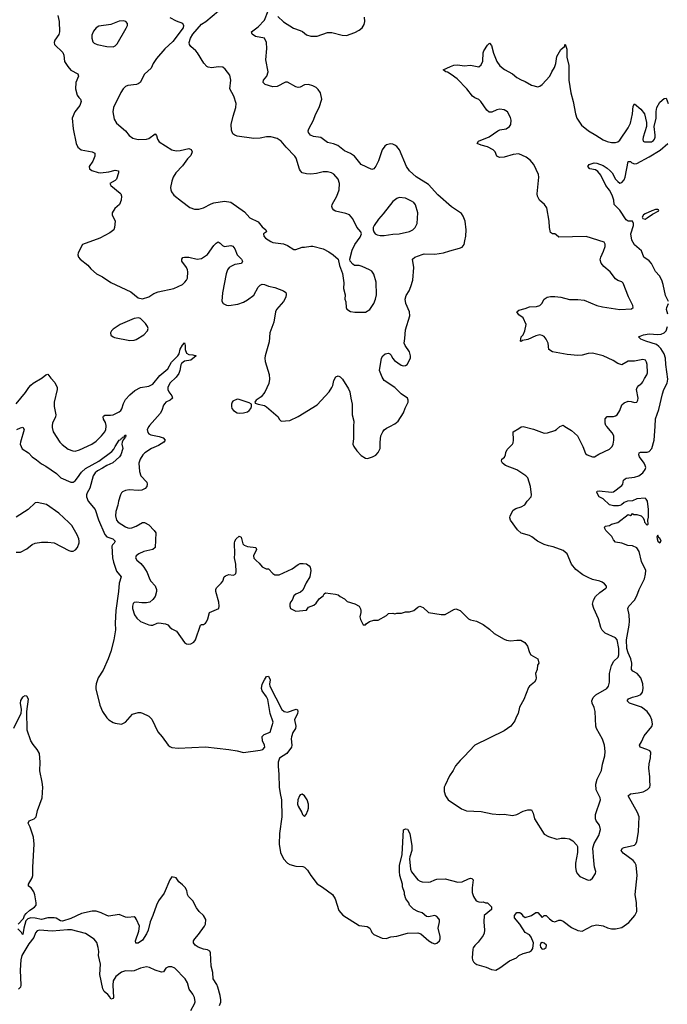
# Model space of a CAD drawing. Header units: inches. Extents: x 2293880 to 2522759, y 823965 to 1006879.
# Tile 70 of 256: x 2323003 to 2329161, y 914507 to 923866. Entities that reach past the tile are written whole.
import ezdxf

# ---------------------------------------------------------------- set-up
doc = ezdxf.new("R2010")
doc.units = ezdxf.units.IN
doc.header["$MEASUREMENT"] = 0
doc.layers.add('C3921', color=7, linetype='Continuous')
doc.layers.add('C3922', color=7, linetype='Continuous')

msp = doc.modelspace()

# ---------------------------------------------------------------- linework, layer by layer
at = {"layer": 'C3921', "color": 5}
for points, elevation in [([(2322976.4, 919970), (2323010, 919988), (2323033, 919993), (2323045.7, 919970), (2323009.3, 919850.7), (2323008, 919830), (2323027.1, 919787.1), (2323086.8, 919750), (2323122.8, 919710), (2323163.5, 919683.5), (2323210, 919643.9), (2323250, 919622), (2323352.2, 919552.2), (2323393.4, 919510), (2323490, 919471.5), (2323510, 919468.9), (2323530, 919483.6), (2323553.3, 919510), (2323590, 919565.6), (2323630, 919601), (2323754.3, 919670), (2323878.6, 919761.4), (2323897.1, 919782.9), (2323910, 919810.3), (2323950, 919868.5), (2323963.6, 919876.4), (2323970, 919887.7), (2323985.7, 919894.3), (2323990, 919902.8), (2323998, 919902), (2323999, 919910), (2324010, 919918.8), (2324013.4, 919910), (2324010, 919899), (2324002, 919898), (2324002.8, 919890), (2323987.1, 919872.9), (2323977.4, 919850), (2323974, 919830), (2323983.2, 919790), (2323964.6, 919730), (2323950.4, 919709.6), (2323887.7, 919652.3), (2323830, 919628.1), (2323790, 919601.9), (2323741.4, 919578.6), (2323720.1, 919559.9), (2323700.1, 919530), (2323670, 919414.5), (2323644.5, 919370), (2323638.2, 919350), (2323638, 919330), (2323653.9, 919290), (2323721.8, 919210), (2323751.4, 919111.4), (2323812.3, 918972.3), (2323830, 918949.2), (2323888, 918930), (2323910.2, 918910), (2323902.4, 918890), (2323884.6, 918875.4), (2323879.4, 918860.6), (2323884.8, 918750), (2323893.9, 918710), (2323924, 918624), (2323969.2, 918570), (2323948.1, 918510), (2323943.6, 918430), (2323916.6, 918250), (2323910.1, 918130.1), (2323913.1, 918066.9), (2323897.2, 917970), (2323870, 917859.5), (2323844.8, 917790), (2323795.9, 917684.1), (2323750, 917609.3), (2323730, 917552.7), (2323725.2, 917525.3), (2323725.5, 917505.5), (2323765.5, 917350), (2323790, 917291.3), (2323830, 917231.3), (2323850, 917211.3), (2323890, 917186), (2323910, 917178), (2323970, 917171.3), (2324008, 917190), (2324074.6, 917265.4), (2324130, 917281), (2324150, 917281), (2324170, 917274.8), (2324230, 917246.4), (2324258.7, 917218.7), (2324316.1, 917096.1), (2324358, 917050), (2324414.4, 916970), (2324430, 916957), (2324450, 916949), (2324510, 916941.5), (2324770, 916953.2), (2324990.1, 916930.1), (2325070, 916917.5), (2325130, 916899.1), (2325290, 916923.2), (2325314, 916930), (2325333.7, 916950), (2325332.1, 916970), (2325312.1, 917010), (2325307.5, 917052.5), (2325327.7, 917072.3), (2325386, 917094), (2325413.1, 917190), (2325383.2, 917270), (2325363.9, 917403.9), (2325350.7, 917430.7), (2325310, 917486.3), (2325303.7, 917510), (2325309.9, 917550.1), (2325330, 917592.4), (2325350, 917622), (2325370, 917624.9), (2325383.6, 917590), (2325379, 917550), (2325381.7, 917530), (2325494.9, 917310), (2325516.3, 917290), (2325550, 917282.4), (2325633.2, 917313.2), (2325644.9, 917304.9), (2325648.2, 917290), (2325645.3, 917270), (2325614.9, 917210), (2325628.5, 917150), (2325624.4, 917130), (2325601.3, 917090), (2325588.5, 917048.5), (2325585.3, 917030), (2325590.4, 916970), (2325586.4, 916950), (2325541.6, 916890), (2325474.7, 916845.3), (2325461.7, 916810), (2325460.2, 916770), (2325468.3, 916690), (2325471, 916570), (2325478.3, 916510), (2325492.1, 916450), (2325494.6, 916290), (2325472.7, 916130), (2325468.7, 916030), (2325482.2, 915950), (2325510.2, 915890), (2325549.5, 915849.5), (2325570, 915836.1), (2325630, 915820.3), (2325695.3, 915815.3), (2325712, 915810), (2325741, 915781), (2325770, 915731.3), (2325830.5, 915650.5), (2325880.9, 915620.9), (2325978.8, 915550), (2326002, 915510), (2326038.3, 915398.3), (2326074.6, 915354.6), (2326230, 915255.5), (2326306.8, 915246.8), (2326331.3, 915230), (2326346.4, 915206.4), (2326351, 915190), (2326371, 915170), (2326450, 915136.9), (2326488.3, 915131.7), (2326531.8, 915148.2), (2326590, 915154.2), (2326690, 915181.5), (2326790, 915185.3), (2326816, 915176), (2326894, 915110), (2326926, 915090), (2326950, 915083.2), (2326970, 915087.4), (2326993.6, 915110), (2327001.6, 915130), (2327001.6, 915150), (2326982.4, 915230), (2326993.3, 915290), (2326994.7, 915310), (2326990, 915319.3), (2326970, 915341.6), (2326950, 915349.6), (2326890, 915337.2), (2326870, 915342), (2326830, 915375.3), (2326790, 915388.7), (2326748, 915410), (2326709, 915450), (2326702, 915470), (2326675.3, 915510), (2326662, 915550), (2326662, 915570), (2326643.1, 915623.1), (2326642, 915650), (2326617.6, 915730), (2326613.3, 915770), (2326614.5, 915825.5), (2326638.7, 915930), (2326654, 916166), (2326670, 916176), (2326690, 916170.7), (2326713.4, 916130), (2326732.8, 916012.8), (2326732.4, 915970), (2326712.7, 915910), (2326710.4, 915890), (2326720.5, 915790), (2326730, 915766.8), (2326790, 915690.8), (2326810, 915677.3), (2326830, 915670.8), (2326887.1, 915667.1), (2326910, 915671), (2326950, 915691), (2326970, 915696), (2327050, 915701), (2327170, 915666.8), (2327210, 915671.3), (2327270, 915701), (2327290, 915706), (2327302, 915702), (2327316, 915690), (2327304.5, 915615.5), (2327304, 915570), (2327318, 915530), (2327344.7, 915490), (2327370, 915481), (2327390, 915478), (2327410, 915482), (2327432.7, 915472.7), (2327450, 915472), (2327490, 915432), (2327490, 915409), (2327421, 915350), (2327417.3, 915290), (2327422.8, 915210), (2327418.5, 915181.5), (2327410, 915162), (2327362, 915098), (2327330, 915066), (2327316.2, 915043.8), (2327310.3, 915029.7), (2327306.5, 914950), (2327309.2, 914930), (2327318.3, 914910), (2327330, 914896.5), (2327350, 914884), (2327439.9, 914859.9), (2327490, 914836.4), (2327530, 914832.4), (2327570, 914852.4), (2327660.5, 914919.5), (2327728, 914950), (2327750, 914971.3), (2327789.3, 914990.7), (2327850, 915006.8), (2327870, 915018.8), (2327882.9, 915037.1), (2327889.4, 915090), (2327865.6, 915145.6), (2327850, 915168), (2327808, 915190), (2327759, 915270), (2327709.5, 915329.5), (2327709.4, 915350.6), (2327730, 915378), (2327758.8, 915378.8), (2327771.3, 915371.3), (2327787.1, 915347.1), (2327810, 915332), (2327870, 915351), (2327910, 915378), (2327930, 915378), (2327970, 915332), (2327990, 915351.3), (2328010, 915352), (2328039.8, 915319.8), (2328070, 915296), (2328090, 915291), (2328130, 915306.8), (2328150, 915306.8), (2328170, 915297.3), (2328250, 915236), (2328310, 915207.7), (2328350, 915201), (2328446.3, 915253.7), (2328490, 915261), (2328550, 915253), (2328593.1, 915233.1), (2328630, 915224.9), (2328670, 915224.4), (2328730, 915238), (2328795.5, 915284.5), (2328852, 915350), (2328869.8, 915390), (2328867.5, 915470), (2328854.9, 915550), (2328873.7, 915730), (2328863.8, 915830), (2328853.6, 915853.6), (2328835.2, 915875.2), (2328742.2, 915942.2), (2328723.6, 915970), (2328735.1, 915990), (2328750, 915996.5), (2328850, 916021.1), (2328859.7, 916030), (2328870, 916051), (2328888, 916150), (2328893, 916290), (2328878.5, 916330), (2328789.6, 916490), (2328811.1, 916508.9), (2328884.4, 916515.6), (2328932.1, 916527.9), (2328973.2, 916550), (2328994.5, 916570), (2328998.4, 916590), (2328994, 916630), (2328995.6, 916670), (2328984.7, 916750), (2328988, 916792), (2329000.9, 916850), (2329004, 916904), (2328995.1, 916915.1), (2328967.7, 916927.7), (2328902, 916950), (2328896, 916970), (2328916.8, 917003.2), (2328940.6, 917059.4), (2329014, 917146), (2329020.7, 917170), (2329015.1, 917210), (2328997.4, 917250), (2328969.7, 917290), (2328914.7, 917330), (2328802.7, 917370), (2328779.6, 917390), (2328791.8, 917410), (2328830, 917426), (2328881.3, 917438.7), (2328908, 917452), (2328925.8, 917474.2), (2328931.8, 917508.2), (2328927.3, 917552.7), (2328909.1, 917610), (2328876.1, 917650), (2328832.6, 917672.6), (2328821.3, 917690), (2328824.5, 917750), (2328814.9, 917790), (2328788.1, 917848.1), (2328775.3, 917890), (2328772.1, 917970), (2328799.7, 918110), (2328803, 918150), (2328798.7, 918210), (2328784.8, 918270), (2328795.5, 918290), (2328849.2, 918350), (2328871.2, 918388.8), (2328892.3, 918450), (2328942.9, 918550), (2328954.3, 918594.3), (2328955.6, 918630), (2328917.2, 918717.2), (2328895.1, 918810), (2328870, 918846.6), (2328830, 918864.4), (2328786.9, 918866.9), (2328730, 918889.4), (2328670, 918901.2), (2328650, 918922), (2328632.9, 918952.9), (2328575.3, 919010), (2328564, 919036), (2328569.4, 919050.6), (2328610, 919058.8), (2328630, 919070.8), (2328690, 919086), (2328790, 919162), (2328810, 919154), (2328822, 919158), (2328830, 919172), (2328842, 919162), (2328870, 919162), (2328912, 919150), (2328932, 919130), (2328942, 919110), (2328944.7, 919090), (2328970, 919062), (2328978, 919070), (2328975.3, 919110), (2328983.1, 919136.9), (2328983.7, 919210), (2328972, 919290), (2328961.2, 919310), (2328950, 919318), (2328870, 919311.8), (2328830, 919293.2), (2328782, 919290), (2328750, 919276), (2328725.5, 919254.5), (2328710.9, 919249.1), (2328695.9, 919244.1), (2328650, 919243.6), (2328610, 919255.1), (2328552.3, 919312.3), (2328512.3, 919330), (2328489.4, 919370.6), (2328495.3, 919384.7), (2328512.9, 919387.1), (2328630, 919375.6), (2328650, 919379.6), (2328730, 919439.1), (2328737.6, 919450), (2328746, 919490), (2328758.9, 919501.1), (2328771.3, 919508.7), (2328850, 919518.9), (2328890, 919531.7), (2328930, 919559.5), (2328952.1, 919590), (2328955.6, 919610), (2328950.9, 919630), (2328941.5, 919650), (2328897.4, 919710), (2328889.7, 919730), (2328892, 919748), (2328905.3, 919754.7), (2328970, 919753.7), (2328990, 919760.2), (2329013.9, 919790), (2329036.1, 919870), (2329044.2, 920000)], 160), ([(2323310.3, 920000), (2323310.3, 919990), (2323319.5, 919950), (2323385.5, 919850), (2323407.3, 919827.3), (2323465.2, 919785.3), (2323508.9, 919768.9), (2323530, 919766), (2323570, 919778.3), (2323690, 919831.7), (2323730, 919861.1), (2323779.7, 919910), (2323811.5, 919948.5), (2323822, 919970), (2323825.2, 920000)], 180), ([(2324230.4, 920000), (2324214.2, 919970), (2324221.6, 919941.6), (2324230.2, 919930.2), (2324250, 919920.8), (2324330, 919905.5), (2324367.7, 919890), (2324385.5, 919870), (2324373, 919850), (2324322.5, 919817.5), (2324255.8, 919790), (2324192, 919750), (2324173.1, 919730), (2324148.8, 919690), (2324137, 919650), (2324141.6, 919570), (2324155.5, 919530), (2324212.4, 919470), (2324215.8, 919450), (2324210.4, 919430), (2324195.5, 919410), (2324165.7, 919394.3), (2324130, 919391.8), (2324043.5, 919396.5), (2324009.1, 919390.9), (2323980.8, 919379.2), (2323970.3, 919369.7), (2323960.4, 919350), (2323942, 919290), (2323936.5, 919250), (2323916.5, 919190), (2323912.4, 919150), (2323924.4, 919110), (2323939.3, 919090), (2324010, 919044.2), (2324030, 919034.6), (2324050, 919031.7), (2324070, 919036), (2324110, 919050.4), (2324170, 919086), (2324190, 919086.4), (2324230, 919063.8), (2324283, 919010), (2324296.4, 918990), (2324292.2, 918847.8), (2324270.3, 918829.7), (2324184.7, 918810), (2324134.8, 918790), (2324110.7, 918770), (2324105.5, 918750), (2324117.3, 918730), (2324155.5, 918695.5), (2324182, 918662), (2324214.9, 918610), (2324235.8, 918550), (2324248.4, 918530), (2324290, 918484.9), (2324303.5, 918450), (2324303.5, 918430), (2324290, 918384.5), (2324270, 918353.6), (2324240.7, 918330), (2324210, 918322.4), (2324162.7, 918322.7), (2324110, 918329.4), (2324090, 918325.2), (2324082.4, 918317.6), (2324074.9, 918290), (2324076.4, 918270), (2324093, 918210), (2324116.2, 918176.2), (2324150, 918145.5), (2324230, 918113.4), (2324250, 918110.6), (2324270, 918110.7), (2324310, 918130.7), (2324327, 918133), (2324390, 918122), (2324410, 918113.4), (2324430, 918090.7), (2324450, 918076.3), (2324494.7, 918054.7), (2324570, 917946), (2324590, 917934.8), (2324610, 917930.8), (2324630, 917934), (2324659, 917950), (2324675.1, 917970), (2324722, 918110), (2324730, 918118), (2324750, 918118), (2324770, 918131), (2324778, 918142), (2324792.7, 918170), (2324809, 918230), (2324895.3, 918270), (2324899, 918290), (2324897.2, 918330), (2324869.3, 918430), (2324866.6, 918450), (2324872.9, 918467.1), (2324919, 918510), (2324934, 918530), (2324948, 918570), (2324960.2, 918579.8), (2324990, 918591), (2325033.6, 918586.4), (2325050, 918591.3), (2325058, 918602), (2325061.2, 918618.8), (2325057.6, 918690), (2325044.2, 918750), (2325049.6, 918790), (2325044.5, 918890), (2325047.8, 918910), (2325060.7, 918930), (2325090, 918955.5), (2325110, 918946), (2325124.9, 918884.9), (2325138.8, 918870), (2325170, 918859.5), (2325247.5, 918847.5), (2325255.5, 918830), (2325226.4, 918770), (2325230, 918746.8), (2325250, 918724), (2325281.4, 918701.4), (2325310, 918666.8), (2325347.5, 918647.5), (2325370, 918644.7), (2325410, 918601), (2325430, 918590.8), (2325470, 918590.6), (2325553.6, 918626.4), (2325593.6, 918646.4), (2325650, 918688), (2325670, 918695.5), (2325698, 918698), (2325730, 918694), (2325756.3, 918676.3), (2325763.5, 918663.5), (2325770.8, 918630), (2325761, 918570), (2325726, 918514), (2325695.1, 918444.9), (2325674, 918426), (2325630, 918406), (2325610.8, 918390), (2325594.8, 918350), (2325578, 918330), (2325571, 918310), (2325571, 918290), (2325578, 918270), (2325630, 918244.7), (2325730, 918254), (2325750, 918282), (2325799.3, 918300.7), (2325820.9, 918319.1), (2325850, 918361), (2325889.1, 918390.9), (2325898, 918410), (2325910, 918418), (2326005.4, 918405.4), (2326030, 918398), (2326050, 918382), (2326090, 918362), (2326116.9, 918336.9), (2326190, 918312), (2326232, 918290), (2326244.7, 918264.7), (2326246, 918250), (2326246, 918230), (2326236, 918190), (2326243.5, 918163.5), (2326270, 918114), (2326290, 918114), (2326296.4, 918123.6), (2326330, 918144.7), (2326370, 918158), (2326410, 918158), (2326490, 918202), (2326510, 918222), (2326550, 918224.7), (2326570, 918218), (2326590, 918224.7), (2326634.6, 918225.4), (2326670, 918238), (2326710, 918238), (2326750, 918251.3), (2326790, 918282), (2326809, 918291), (2326839.8, 918279.8), (2326890, 918232), (2327010, 918211), (2327050, 918211), (2327130, 918261), (2327150, 918266.8), (2327190.7, 918250), (2327270, 918170.7), (2327290, 918160.7), (2327347.9, 918147.9), (2327410, 918116.3), (2327470, 918073), (2327515.5, 918030), (2327610, 917977), (2327632, 917968), (2327670, 917961.6), (2327730, 917968), (2327766.8, 917966.8), (2327806.4, 917946.4), (2327831.3, 917910), (2327850.9, 917850.9), (2327864.7, 917830), (2327930.7, 917790.7), (2327938, 917750), (2327926, 917730), (2327922.8, 917690), (2327906.8, 917650), (2327914.8, 917610), (2327910.7, 917590), (2327897.3, 917570), (2327850.3, 917529.7), (2327842.3, 917517.7), (2327796.7, 917403.3), (2327754.4, 917330), (2327742.4, 917270), (2327722.4, 917237.6), (2327710, 917201.2), (2327672.7, 917150), (2327610, 917106), (2327330, 916969.3), (2327230, 916861.2), (2327190, 916825.2), (2327146.9, 916773.1), (2327124.9, 916730), (2327090, 916679), (2327048, 916590), (2327040.5, 916570), (2327039.1, 916530), (2327050.6, 916490), (2327078.8, 916450), (2327203.6, 916363.6), (2327250, 916346), (2327390, 916338.5), (2327496.1, 916316.1), (2327569.7, 916310.3), (2327610, 916312.9), (2327690, 916301.8), (2327729.8, 916310.2), (2327790, 916343.1), (2327835.2, 916355.2), (2327870, 916354), (2327884.6, 916324.6), (2327897.1, 916270), (2327990, 916123.1), (2328030, 916100.4), (2328110, 916077.3), (2328152.9, 916087.1), (2328190, 916087.3), (2328230, 916081), (2328262, 916062), (2328299.8, 916019.8), (2328306.4, 916006.4), (2328306, 915950), (2328287.3, 915850), (2328287.7, 915810), (2328295.5, 915770), (2328306.1, 915746.1), (2328330, 915720.7), (2328410, 915686), (2328430, 915691), (2328450, 915704.7), (2328479.3, 915750), (2328480.9, 915770), (2328469.5, 915810), (2328462, 915870), (2328453.3, 915990), (2328465.4, 916034.6), (2328510, 916111), (2328527, 916170), (2328516, 916210), (2328486, 916250), (2328479.3, 916270), (2328479.5, 916310), (2328525.7, 916450), (2328521.5, 916470), (2328484.8, 916544.8), (2328481.4, 916598.6), (2328492.8, 916647.2), (2328536.9, 916730), (2328544.7, 916790), (2328565.6, 916870), (2328569.6, 916910), (2328562.9, 916970), (2328546.2, 917026.2), (2328486.3, 917130), (2328481.3, 917150), (2328475.8, 917290), (2328466.6, 917326.6), (2328447.3, 917370), (2328444.5, 917390), (2328456.6, 917423.4), (2328480.7, 917450), (2328587.3, 917510), (2328603, 917530), (2328611.1, 917568.9), (2328611.1, 917650), (2328630, 917726.8), (2328652.2, 917767.8), (2328692.9, 917807.1), (2328701, 917830), (2328701.2, 917890), (2328685.1, 917970), (2328669.7, 917989.7), (2328570, 918036.3), (2328542.2, 918062.2), (2328529.7, 918090), (2328506.4, 918170), (2328462.6, 918270), (2328451.2, 918310), (2328459.7, 918350), (2328477.7, 918382.3), (2328519.7, 918420.3), (2328577.5, 918462.5), (2328584, 918470), (2328582, 918482), (2328564.7, 918504.7), (2328540.2, 918520.2), (2328518, 918530), (2328450, 918545.6), (2328410, 918563.6), (2328357.2, 918590), (2328290, 918639.5), (2328249.7, 918690), (2328208.3, 918788.3), (2328170, 918821.6), (2328076.6, 918856.6), (2328030, 918864.4), (2327990, 918878.5), (2327927.6, 918910), (2327871.8, 918951.8), (2327850, 918963), (2327770, 918986.6), (2327736.2, 919016.2), (2327669.5, 919110), (2327665.1, 919130), (2327667.3, 919150), (2327695.5, 919204.5), (2327720.5, 919219.5), (2327770, 919236.3), (2327805.4, 919254.6), (2327829.3, 919290), (2327866, 919330), (2327869.5, 919350.5), (2327860.7, 919430), (2327833.3, 919510), (2327817, 919530), (2327730, 919586), (2327624, 919630), (2327594, 919650), (2327584, 919670), (2327588.7, 919690), (2327611.5, 919708.5), (2327622.7, 919730), (2327626.8, 919753.2), (2327639.1, 919780.9), (2327689.3, 919830), (2327695.6, 919844.4), (2327699.5, 919870), (2327694, 919950), (2327750, 919980.4), (2327770, 919996.4), (2327790, 919999.3), (2327890, 919973), (2327990, 919936.3), (2328021.2, 919938.8), (2328090, 919960.5), (2328109, 919970), (2328140.2, 919999.8), (2328140.6, 920000)], 180), ([(2326178.5, 920000), (2326176.4, 919883.6), (2326170.7, 919830), (2326178.8, 919810), (2326210, 919766.8), (2326250, 919722.8), (2326290, 919698.8), (2326310, 919694.8), (2326358, 919710), (2326390, 919726), (2326410, 919751.3), (2326429.2, 919790), (2326429.3, 919850), (2326438, 919910), (2326456.2, 919950), (2326470, 919967.7), (2326490, 919983), (2326523.4, 920000)], 220), ([(2328187.5, 920000), (2328250, 919960.7), (2328306.8, 919910), (2328358.8, 919810), (2328383.4, 919743.4), (2328398, 919730), (2328450, 919710.8), (2328470, 919710.8), (2328510, 919737.3), (2328610, 919784), (2328636, 919810), (2328647.2, 919832.8), (2328654, 919870), (2328651.8, 919910), (2328638.3, 919938.3), (2328586.4, 920000)], 180), ([(2322970, 918804.7), (2323010, 918804.7), (2323070, 918836), (2323122, 918878), (2323148.7, 918890), (2323210, 918900.7), (2323270, 918900.5), (2323330, 918893.4), (2323470, 918819.1), (2323490, 918813), (2323510, 918815.5), (2323532.5, 918827.5), (2323551.6, 918850), (2323566.7, 918893.3), (2323569.7, 918910), (2323566, 918930), (2323549.8, 918970), (2323497, 919057), (2323470, 919087.2), (2323374.7, 919174.7), (2323257, 919257), (2323170, 919278.2), (2323150, 919273.1), (2323082, 919210), (2322970, 919136.9)], 160), ([(2322987.1, 915270), (2323037.6, 915322.4), (2323049.9, 915350), (2323065.6, 915370), (2323099.3, 915400.7), (2323143.5, 915430), (2323160.2, 915450), (2323160.7, 915470), (2323146.8, 915546.8), (2323137, 915577), (2323113.1, 915613.1), (2323085.6, 915630), (2323085.1, 915650), (2323119.8, 915710), (2323126.6, 915730), (2323126.6, 915810), (2323141.2, 916030), (2323135.4, 916095.4), (2323103, 916190), (2323082.7, 916230), (2323094, 916250), (2323139.3, 916270), (2323158, 916290), (2323172.8, 916350), (2323215.7, 916470), (2323221.9, 916570), (2323217.5, 916617.5), (2323194.9, 916725.1), (2323197.4, 916810), (2323191.9, 916890), (2323170, 916929.6), (2323130, 916976.3), (2323107.8, 917010), (2323072.6, 917112.6), (2323069.6, 917290), (2323086.7, 917406.7), (2323070, 917434.7), (2323050, 917438.9), (2323030, 917427.8), (2323010, 917394.5), (2323007.3, 917370), (2323016, 917310), (2323014, 917270), (2322945.2, 917130)], 160), ([(2324903.7, 914496.3), (2324914.1, 914525.9), (2324914.3, 914550), (2324909.8, 914590.2), (2324886.6, 914670), (2324876, 914696), (2324843.1, 914750), (2324838.5, 914810), (2324823.8, 914870), (2324816.6, 914996.6), (2324810, 915012.7), (2324790, 915024.5), (2324750, 915031.6), (2324701.2, 915050), (2324672.7, 915070), (2324656, 915090), (2324655.1, 915110), (2324666.6, 915130), (2324702, 915170), (2324759.3, 915250), (2324769.2, 915270), (2324772.1, 915312.1), (2324751.9, 915351.9), (2324709.3, 915389.3), (2324684.7, 915424.7), (2324649, 915490), (2324609.3, 915530), (2324599.3, 915550), (2324592.7, 915590), (2324576.6, 915616.6), (2324550, 915644), (2324515.3, 915670), (2324490, 915708), (2324450, 915718), (2324430, 915688.7), (2324376.5, 915563.5), (2324322.7, 915490), (2324302.7, 915450), (2324270.2, 915350), (2324242, 915290), (2324223.2, 915210), (2324210, 915175.6), (2324170, 915116.3), (2324130, 915087.3), (2324106.8, 915086.8), (2324102.9, 915110), (2324137.1, 915202.9), (2324142.9, 915250), (2324114.4, 915314.4), (2324102.4, 915330), (2324090, 915338.5), (2324030, 915332), (2324010, 915335.3), (2323950, 915359), (2323850, 915345.6), (2323829.9, 915349.9), (2323776.9, 915376.9), (2323730, 915392.8), (2323691.9, 915391.9), (2323590, 915370.8), (2323490, 915321.1), (2323410, 915298), (2323390, 915300.8), (2323350, 915324.3), (2323330, 915328.4), (2323270, 915329.3), (2323210, 915313), (2323150, 915327.2), (2323110, 915328.5), (2323080.7, 915319.3), (2323061.3, 915298.7), (2323043, 915230), (2323033.4, 915170), (2323029.1, 915169.1), (2323020.5, 915190), (2322985.6, 915225.6)], 160), ([(2324630, 914447.3), (2324666, 914510), (2324669.8, 914530), (2324664.8, 914570), (2324650, 914602.9), (2324614.7, 914650), (2324597.7, 914710), (2324576.3, 914750), (2324476.9, 914850), (2324450, 914863.9), (2324416.7, 914863.3), (2324392.7, 914850), (2324370, 914814), (2324350, 914812.3), (2324290, 914829.8), (2324238.1, 914858.1), (2324210, 914863.4), (2324150, 914850.6), (2324090, 914825.5), (2324070, 914822.2), (2324010, 914824.2), (2323970, 914813.4), (2323918.2, 914770), (2323892.6, 914730), (2323889.3, 914689.3), (2323893.4, 914570), (2323890, 914560.9), (2323870, 914557.2), (2323859.2, 914579.2), (2323840.8, 914600.8), (2323805.1, 914630), (2323792.4, 914652.4), (2323765.8, 914790), (2323769.8, 914889.8), (2323752.6, 914970), (2323753.7, 915010), (2323748.3, 915048.3), (2323735.2, 915095.2), (2323710, 915126.6), (2323630, 915180.5), (2323494.9, 915214.9), (2323456.3, 915216.3), (2323310, 915201.2), (2323190, 915211.1), (2323170, 915204.7), (2323153.7, 915186.3), (2323136.8, 915143.2), (2323090, 915081.2), (2323022.3, 914970), (2323012.6, 914930), (2323006.6, 914830), (2323013.4, 914690), (2323010, 914669.4), (2322990, 914649.6)], 180)]:
    msp.add_lwpolyline(points, dxfattribs=dict(at, elevation=elevation))
for points, elevation in [([(2329070, 918966), (2329062, 918950), (2329064.7, 918930), (2329072, 918910), (2329090, 918892), (2329102, 918910), (2329090, 918938), (2329082, 918942)], 160), ([(2325690, 916504), (2325670, 916499), (2325662.8, 916490), (2325647.7, 916450), (2325644.9, 916410), (2325650.7, 916390), (2325686.8, 916330), (2325692, 916310), (2325710, 916292), (2325728, 916310), (2325744, 916350), (2325749.2, 916370.8), (2325749.3, 916410), (2325736.2, 916450), (2325712.3, 916490)], 180), ([(2327970, 915093.2), (2327956, 915084), (2327951, 915070), (2327954.8, 915050), (2327970, 915031), (2327990, 915034.8), (2328010, 915047.3), (2328013.2, 915070), (2327990, 915089)], 160)]:
    msp.add_lwpolyline(points, close=True, dxfattribs=dict(at, elevation=elevation))
at = {"layer": 'C3922', "color": 5}
for points, elevation in [([(2323366, 923906), (2323378, 923850), (2323382.4, 923750), (2323374.1, 923725.9), (2323336.3, 923670), (2323330.5, 923650), (2323333.4, 923630), (2323412.8, 923552.8), (2323421.1, 923530), (2323430.2, 923470.2), (2323459.9, 923419.9), (2323490, 923384.9), (2323554, 923350), (2323562, 923330), (2323536.5, 923270), (2323534, 923210), (2323550.2, 923150.2), (2323565.1, 923125.1), (2323580.5, 923110), (2323588.4, 923090), (2323574.4, 923050), (2323527.7, 922990), (2323502, 922930), (2323510.4, 922830), (2323538.4, 922690), (2323555.3, 922655.3), (2323586.8, 922630), (2323691.3, 922610), (2323716, 922596), (2323718.7, 922570), (2323697.6, 922522.4), (2323664, 922470), (2323666.8, 922450), (2323690, 922433.4), (2323750, 922414), (2323771.9, 922411.9), (2323850, 922420.9), (2323910, 922436), (2323941, 922430), (2323943.8, 922410), (2323921.7, 922350), (2323910, 922337.4), (2323859.1, 922310), (2323870, 922288.7), (2323958.7, 922218.7), (2323966, 922210), (2323970.4, 922190), (2323968.4, 922150), (2323950.6, 922110), (2323906, 922070), (2323882.8, 922030), (2323882.8, 922010), (2323911, 921950), (2323904.9, 921890), (2323897.3, 921870), (2323859.9, 921840.1), (2323764.7, 921790), (2323598.8, 921730), (2323557.3, 921650), (2323554, 921630), (2323562, 921610), (2323579.1, 921590), (2323651.3, 921531.3), (2323678.6, 921498.6), (2323734, 921450), (2323790, 921420.5), (2323869, 921369), (2324059.3, 921279.3), (2324130, 921222), (2324170, 921214), (2324230, 921230.6), (2324277.2, 921262.8), (2324319.1, 921280.9), (2324470, 921310.2), (2324549.7, 921350), (2324573.8, 921370), (2324589.8, 921390), (2324598, 921410), (2324602, 921470), (2324598.2, 921490), (2324587.8, 921510), (2324546, 921570), (2324543.5, 921590), (2324554.9, 921605.1), (2324570.8, 921609.2), (2324610, 921607.8), (2324690, 921590.2), (2324730, 921597.6), (2324790, 921633.8), (2324850, 921718.5), (2324870, 921741.7), (2324890, 921754.9), (2324910, 921743.1), (2324930, 921719.3), (2324949, 921709), (2325010, 921720.9), (2325030, 921713.7), (2325047.1, 921687.1), (2325070, 921630.5), (2325112, 921590), (2325122.4, 921570), (2325112.3, 921547.7), (2325050, 921537.8), (2325015.4, 921524.6), (2324993.4, 921510), (2324978.6, 921490), (2324966.5, 921450), (2324930.3, 921270), (2324925.5, 921190), (2324938.8, 921170), (2324970, 921152.7), (2324990, 921150.4), (2325076.8, 921163.2), (2325130, 921180.3), (2325170, 921202), (2325230, 921248.4), (2325270, 921324.4), (2325290, 921342), (2325310, 921351.8), (2325330, 921350.3), (2325370, 921332), (2325430, 921319), (2325510.2, 921290.2), (2325533.5, 921273.5), (2325538, 921258), (2325533.8, 921230), (2325512.1, 921187.9), (2325443.8, 921110), (2325434.9, 921090), (2325419.5, 920990), (2325382.4, 920890), (2325374.9, 920805.1), (2325336.4, 920670), (2325332.7, 920650), (2325337.1, 920617.1), (2325374.9, 920494.9), (2325376.9, 920450), (2325372.7, 920407.2), (2325334.7, 920325.3), (2325299.3, 920280.7), (2325251.3, 920250), (2325238, 920230), (2325242, 920222), (2325270, 920211), (2325330, 920198.8), (2325350, 920186.8), (2325460.7, 920090), (2325470.4, 920070.4), (2325490, 920050.8), (2325570, 920054.9), (2325650, 920094.4), (2325830, 920204.4), (2325944.5, 920330), (2325972.3, 920370), (2325980.9, 920390), (2325990, 920438), (2326010, 920471), (2326030, 920481), (2326050, 920470.8), (2326073.4, 920450), (2326130, 920358.8), (2326141.1, 920330), (2326150.3, 920270), (2326165.7, 920210), (2326163, 920110), (2326179.3, 920050), (2326178.5, 920000)], 220), ([(2324430, 923888.4), (2324490, 923855.5), (2324550, 923833.4), (2324561.6, 923810), (2324556.5, 923790), (2324460.5, 923659.5), (2324382.8, 923590), (2324302.7, 923497.2), (2324273, 923450), (2324254.2, 923405.8), (2324190, 923348), (2324146.8, 923270), (2324130, 923256), (2324112, 923250), (2324030, 923240.7), (2324007.3, 923230), (2323985.5, 923210), (2323964.7, 923175.3), (2323896, 923030), (2323889, 922989), (2323900.7, 922920.7), (2323924.1, 922884.1), (2324007.3, 922810), (2324044.1, 922764.1), (2324079.9, 922739.9), (2324130, 922728.2), (2324210, 922730.4), (2324230, 922737), (2324290, 922780.5), (2324304.2, 922764.2), (2324314.6, 922730), (2324330, 922704.4), (2324450, 922628.4), (2324490, 922620.3), (2324530, 922621.3), (2324610, 922643), (2324633.8, 922633.8), (2324642, 922610), (2324630, 922574), (2324598, 922542), (2324550, 922477), (2324487.7, 922410), (2324463, 922370), (2324448, 922330), (2324437.3, 922270), (2324439.1, 922250), (2324447.3, 922230), (2324470, 922197.3), (2324539.9, 922139.9), (2324622, 922082), (2324666.2, 922066.2), (2324706.6, 922066.6), (2324750, 922076.5), (2324824.2, 922115.8), (2324850, 922124.9), (2324950, 922141.6), (2325010, 922130.4), (2325140.3, 922040.3), (2325190, 921981.3), (2325270, 921943.8), (2325310, 921898), (2325342.8, 921870), (2325351, 921850), (2325321, 921830), (2325324, 921810), (2325340.7, 921790), (2325390, 921756.3), (2325410, 921747.7), (2325510, 921737.1), (2325550, 921718.4), (2325610, 921681.6), (2325630, 921680.5), (2325690, 921703.8), (2325710, 921702.4), (2325770, 921714.9), (2325790, 921714.9), (2325888.4, 921688.4), (2325941.1, 921661.1), (2325982.8, 921630), (2326031, 921590), (2326044, 921530), (2326073.2, 921453.2), (2326085.2, 921365.2), (2326083, 921310), (2326098.8, 921250), (2326094, 921210), (2326103.6, 921183.6), (2326106.8, 921130), (2326114.9, 921114.9), (2326150, 921093), (2326190, 921086.4), (2326290, 921086.8), (2326332.7, 921110), (2326369.2, 921170), (2326386, 921210), (2326394.5, 921250), (2326391.5, 921371.5), (2326370, 921448.7), (2326350, 921476), (2326328.7, 921490), (2326261, 921519), (2326230, 921529.2), (2326188, 921530), (2326170, 921542), (2326144, 921570), (2326141.2, 921590), (2326164.9, 921675.1), (2326189.5, 921730.5), (2326240.1, 921799.9), (2326254, 921830), (2326246, 921850), (2326210, 921893.2), (2326170, 921972.7), (2326139.3, 922010), (2326104.4, 922024.4), (2326006.3, 922046.3), (2325990, 922056), (2325978, 922070), (2325971.8, 922090), (2325975.6, 922110), (2326018.2, 922190), (2326039.4, 922250), (2326043.5, 922310), (2326029.8, 922350), (2325990, 922396.5), (2325967.6, 922410), (2325930, 922420.2), (2325890, 922419), (2325823.7, 922403.7), (2325770, 922398.5), (2325730, 922400.4), (2325690, 922411.6), (2325671.6, 922430), (2325664.2, 922444.2), (2325632.4, 922550), (2325619.7, 922570), (2325535.7, 922655.7), (2325490, 922711.3), (2325450, 922738), (2325390, 922753.6), (2325350, 922751.5), (2325290, 922740.5), (2325230, 922738.4), (2325070, 922759.6), (2325048, 922768), (2325030, 922782.7), (2325016.3, 922816.3), (2325014.7, 922870), (2325031.2, 922950), (2325056.9, 923030), (2325059.7, 923070), (2325038.8, 923138.8), (2325002, 923210), (2325012, 923290), (2325000.1, 923340.1), (2324957.2, 923397.2), (2324933.4, 923413.4), (2324890, 923418), (2324829.5, 923409.5), (2324795.5, 923415.5), (2324782.5, 923422.5), (2324753.4, 923453.4), (2324695.1, 923550), (2324678, 923570), (2324629.2, 923610), (2324616, 923630), (2324614.5, 923650), (2324626.6, 923690), (2324647.8, 923730), (2324730, 923823.7), (2324772.7, 923850), (2324892.7, 923950)], 240), ([(2326523.4, 920000), (2326570, 920023.8), (2326602.7, 920050), (2326652.3, 920130), (2326667.5, 920172.5), (2326697.2, 920230), (2326697.2, 920250), (2326689, 920270), (2326630, 920309.4), (2326568.5, 920368.5), (2326470, 920436), (2326450, 920469.2), (2326425.1, 920530), (2326444.2, 920650), (2326454.5, 920670), (2326479, 920690), (2326510, 920695.5), (2326521, 920690), (2326535.8, 920675.8), (2326547.7, 920650), (2326566, 920626), (2326630, 920583.8), (2326650, 920575.5), (2326670, 920578), (2326686, 920590), (2326718, 920650), (2326719.3, 920670), (2326709.3, 920710), (2326667.9, 920767.9), (2326657.6, 920790), (2326665.1, 920834.9), (2326670, 920918), (2326712.4, 921050), (2326709.7, 921090), (2326673.6, 921170), (2326667.1, 921210), (2326676.8, 921243.2), (2326705.4, 921290), (2326723.1, 921330), (2326740.5, 921390), (2326751.3, 921510), (2326738, 921590), (2326760.9, 921610), (2326830, 921635.6), (2326850, 921639.7), (2326950, 921638.5), (2327031.3, 921648.7), (2327094, 921670), (2327186.3, 921693.7), (2327210, 921705.3), (2327228, 921730), (2327237.1, 921762.9), (2327246.2, 921810), (2327248.9, 921870), (2327238, 921950), (2327218.4, 921998.4), (2327202.6, 922022.6), (2327110, 922086.9), (2326980.4, 922200.4), (2326890, 922300.3), (2326772.6, 922372.6), (2326709.7, 922430), (2326681, 922470), (2326615.8, 922630), (2326590, 922659.6), (2326570, 922674), (2326550, 922684.5), (2326530, 922687), (2326490, 922676), (2326476.1, 922663.9), (2326450.4, 922630), (2326416.2, 922523.8), (2326390, 922474), (2326370, 922449.2), (2326350, 922442.7), (2326249.2, 922490), (2326185.1, 922570), (2326150, 922594.3), (2326090, 922618.4), (2326028.7, 922670), (2325987.2, 922687.2), (2325930, 922699.5), (2325866.3, 922746.3), (2325797, 922757), (2325769.5, 922770), (2325750, 922795.3), (2325746, 922810), (2325751.5, 922830), (2325797.4, 922910), (2325815.2, 922964.8), (2325849.6, 923030), (2325877, 923110), (2325863.7, 923170), (2325842.3, 923202.3), (2325820.6, 923220.6), (2325790, 923238.3), (2325749.7, 923249.7), (2325710, 923245.7), (2325670, 923226), (2325650, 923221.6), (2325630, 923227.3), (2325550, 923271.8), (2325530, 923271.3), (2325450, 923230.8), (2325410, 923227.8), (2325337.2, 923250), (2325317.6, 923270), (2325319.6, 923290), (2325351.8, 923330), (2325365.1, 923370), (2325344.2, 923484.2), (2325353.3, 923593.3), (2325349.4, 923650), (2325329.5, 923689.5), (2325245.6, 923705.6), (2325212, 923730), (2325206, 923750), (2325270, 923799.6), (2325330, 923861.3), (2325364.7, 923950)], 220), ([(2325457.8, 923897.8), (2325510, 923846.7), (2325605.1, 923785.1), (2325670, 923764.2), (2325692.4, 923752.4), (2325730, 923722.4), (2325770, 923710.4), (2325830, 923710.4), (2325930, 923746), (2325970, 923743.7), (2326070, 923718.4), (2326110, 923714.9), (2326190, 923744.9), (2326230, 923766.7), (2326258.4, 923790), (2326278.8, 923821.2), (2326284.7, 923850), (2326281.3, 923890)], 220), ([(2328586.4, 920000), (2328578, 920010), (2328569.6, 920030), (2328570, 920071), (2328590, 920094.9), (2328650, 920095.3), (2328670, 920100.3), (2328682.9, 920110), (2328708.3, 920150), (2328730, 920204.9), (2328750, 920224.9), (2328790, 920239.3), (2328818, 920238), (2328850, 920226.8), (2328870, 920231.3), (2328881.2, 920250), (2328885.2, 920270), (2328869.5, 920349.5), (2328874.5, 920370), (2328889.3, 920390), (2328919.3, 920410), (2328930, 920422.8), (2328944.1, 920455.9), (2328966, 920490), (2328971.3, 920510), (2328969.6, 920590), (2328964.5, 920610), (2328952.3, 920630), (2328930, 920635.1), (2328850, 920620.7), (2328790, 920620.9), (2328730, 920586.6), (2328690, 920598.4), (2328646.5, 920626.5), (2328549.8, 920669.8), (2328450, 920696.3), (2328410, 920694.7), (2328350, 920678.7), (2328310, 920675.6), (2328210, 920685.1), (2328068, 920710), (2328034, 920730), (2328029.3, 920790), (2328010, 920828.7), (2327990, 920854), (2327970, 920865.2), (2327950, 920869.3), (2327910, 920861.6), (2327833.3, 920826.7), (2327783.8, 920816.2), (2327770, 920807.8), (2327765.2, 920810), (2327772, 920850), (2327789.6, 920870), (2327807, 920910), (2327817.6, 920970), (2327791.1, 921031.1), (2327750, 921059.3), (2327729.3, 921090), (2327750, 921105.5), (2327810, 921120.4), (2327850, 921136.4), (2327918.7, 921141.3), (2327948.7, 921150), (2327968.7, 921170), (2327989.3, 921210.7), (2328018, 921230), (2328050, 921236.4), (2328090, 921234.9), (2328147.5, 921227.5), (2328230, 921206), (2328310, 921207), (2328370, 921198.9), (2328490, 921150.4), (2328544.1, 921135.9), (2328710, 921112.7), (2328822, 921118), (2328835.3, 921130), (2328833.2, 921150), (2328791.6, 921231.6), (2328742, 921362), (2328730, 921373.2), (2328690, 921387), (2328670, 921402.7), (2328618.4, 921470), (2328558.9, 921518.9), (2328531.1, 921551.1), (2328523.8, 921583.8), (2328528, 921610), (2328555.5, 921664.5), (2328571, 921710), (2328571.8, 921731.8), (2328559.5, 921750), (2328390, 921805.7), (2328130, 921798), (2328102.7, 921822.7), (2328090, 921829.2), (2328069.5, 921829.5), (2328050, 921844), (2328040.7, 921890), (2328038, 921950), (2328016.3, 922076.3), (2327994, 922110), (2327946, 922150), (2327927, 922190), (2327925.1, 922210), (2327938.9, 922370), (2327935.5, 922395.5), (2327891.1, 922490), (2327858.3, 922530), (2327820, 922560), (2327750, 922590.7), (2327694.4, 922585.6), (2327610, 922558.3), (2327570, 922555.1), (2327558.3, 922558.3), (2327539.3, 922570), (2327524.5, 922610), (2327506, 922630), (2327450, 922657.4), (2327390, 922673.6), (2327354, 922690), (2327366, 922710), (2327468.5, 922751.6), (2327550, 922810.6), (2327570, 922819.3), (2327628.7, 922830), (2327659.3, 922850), (2327673.3, 922870), (2327675.1, 922910), (2327670, 922936), (2327640.5, 922990), (2327610, 923009.7), (2327570, 923015.1), (2327541, 923010), (2327493.2, 922986.8), (2327467.5, 922987.5), (2327446.2, 923006.2), (2327389.4, 923090), (2327370, 923107), (2327330, 923122.9), (2327310, 923138.7), (2327254.5, 923210), (2327163.1, 923303.1), (2327104.6, 923344.6), (2327070, 923366), (2327055.3, 923370), (2327028.7, 923390), (2327098, 923422), (2327130, 923432.4), (2327170, 923438.4), (2327230, 923428.2), (2327290, 923432.4), (2327370, 923418.8), (2327390, 923436), (2327408, 923472), (2327408.8, 923550), (2327415.8, 923570), (2327450, 923622.8), (2327470, 923642.8), (2327490, 923621), (2327507.7, 923547.7), (2327541.3, 923470), (2327570, 923427.3), (2327613.3, 923393.3), (2327690, 923352.4), (2327730, 923318), (2327770, 923293.4), (2327810, 923277.3), (2327870, 923243), (2327930, 923227.3), (2327950, 923234.8), (2327970, 923250.8), (2328042.7, 923330), (2328062, 923370), (2328089.7, 923410.3), (2328101.3, 923450), (2328110, 923514.8), (2328150, 923582), (2328182, 923610), (2328190, 923634), (2328204.5, 923584.5), (2328204.4, 923510), (2328224.9, 923430), (2328225.6, 923290), (2328243.2, 923170), (2328265.2, 923090), (2328287.7, 922970), (2328302.3, 922930), (2328344.3, 922864.3), (2328411.2, 922811.2), (2328483, 922770), (2328550, 922724.6), (2328590, 922708.7), (2328630, 922700.4), (2328670, 922699.3), (2328690, 922706.4), (2328710, 922722.4), (2328790, 922839.3), (2328810, 922884), (2328831.7, 922970), (2328835.1, 923044.9), (2328850, 923064.9), (2328910, 923016), (2328944, 922970), (2328962.6, 922890), (2328964.2, 922850), (2328930.3, 922750), (2328927, 922727), (2328930.5, 922710.5), (2328944.2, 922704.2), (2328990, 922703.6), (2329010, 922706.2), (2329030, 922718.7), (2329039.1, 922730), (2329044.4, 922750), (2329046.6, 922770), (2329037.6, 922850), (2329055.1, 922930), (2329054.9, 922994.9), (2329060.2, 923030), (2329090, 923081.2), (2329130, 923117.4), (2329150, 923119.1), (2329168.2, 923070)], 180), ([(2329172.9, 921187.1), (2329143.6, 921243.6), (2329123, 921350), (2329107.8, 921390), (2329086, 921430), (2329050, 921472.3), (2329011.1, 921550), (2328990, 921573), (2328939.5, 921610), (2328916.9, 921670), (2328850, 921725.6), (2328824.4, 921770), (2328814.5, 921830), (2328838.7, 921910), (2328839.4, 921930), (2328830.6, 921950), (2328790.4, 921950.4), (2328770, 921962.9), (2328710, 922054.2), (2328656.8, 922110), (2328652.3, 922150), (2328636.7, 922196.7), (2328610, 922244.8), (2328577.8, 922290), (2328527.6, 922387.6), (2328501.8, 922421.8), (2328478.2, 922438.2), (2328423.7, 922450), (2328405.2, 922470), (2328418, 922490), (2328465.8, 922505.8), (2328490, 922503), (2328550, 922479.3), (2328590, 922455.5), (2328619.3, 922430), (2328636.3, 922410), (2328670, 922351.8), (2328690, 922328.4), (2328710, 922312.7), (2328730, 922318.4), (2328750, 922342.6), (2328759.2, 922370), (2328790, 922519.3), (2328810, 922518.5), (2328825.3, 922505.3), (2328850, 922497.6), (2328870, 922500.5), (2328990, 922561.2), (2329093.2, 922626.8), (2329167.4, 922690)], 160), ([(2329165.8, 921065.8), (2329154.5, 921110), (2329157, 921130), (2329173.2, 921170)], 160), ([(2329044.2, 920000), (2329048.6, 920071.4), (2329080.6, 920159.4), (2329115.6, 920310), (2329129.1, 920350), (2329159.8, 920410), (2329167, 920450), (2329146, 920590), (2329143.1, 920650), (2329129.9, 920690), (2329099.4, 920739.4), (2329081.1, 920761.1), (2329057.6, 920777.6), (2328956, 920810), (2328908.7, 920830), (2328888, 920850), (2328935.3, 920870), (2328990, 920880.8), (2329070, 920874), (2329102, 920878), (2329130.7, 920889.3), (2329150.9, 920909.1), (2329163.5, 920950)], 160), ([(2323825.2, 920000), (2323826.3, 920010), (2323818.8, 920038.8), (2323800.9, 920070), (2323796, 920090), (2323801.2, 920098.8), (2323812.7, 920107.3), (2323866.4, 920106.4), (2323890, 920111.4), (2323950, 920139.6), (2323963.5, 920150), (2323973.6, 920166.4), (2323990, 920219.1), (2324010, 920256.4), (2324050, 920300.4), (2324098.4, 920341.6), (2324150, 920368.9), (2324230, 920382.3), (2324270, 920402.3), (2324336.1, 920483.9), (2324412, 920548), (2324445, 920610), (2324507.4, 920670), (2324518.5, 920690), (2324530, 920734.3), (2324550, 920772.9), (2324570, 920794), (2324576.1, 920770), (2324576.3, 920730), (2324590, 920696.5), (2324610, 920683.2), (2324650, 920680.2), (2324680.5, 920670), (2324630, 920628.3), (2324570, 920620.2), (2324541.7, 920598.3), (2324535, 920585), (2324526, 920530), (2324515.4, 920504.6), (2324490.9, 920469.1), (2324430.6, 920410), (2324411.9, 920370), (2324412.6, 920350), (2324420.1, 920330), (2324449.3, 920290), (2324454.3, 920270), (2324434.6, 920250), (2324392.4, 920230), (2324381.8, 920218.2), (2324370, 920200.7), (2324354.1, 920150), (2324338.4, 920121.6), (2324235.7, 920010), (2324230.4, 920000)], 180), ([(2322970, 920213.4), (2323058.9, 920321.1), (2323090, 920370.3), (2323110, 920393.4), (2323130, 920410.3), (2323216.8, 920463.2), (2323250, 920490.8), (2323270, 920496), (2323298, 920458), (2323336.7, 920416.7), (2323358.4, 920370), (2323360.5, 920350), (2323332, 920230), (2323330.4, 920190), (2323345.7, 920110), (2323342, 920090), (2323313.6, 920030), (2323310.3, 920010.3), (2323310.3, 920000)], 180), ([(2328140.6, 920000), (2328170, 920011), (2328187.5, 920000)], 180)]:
    msp.add_lwpolyline(points, dxfattribs=dict(at, elevation=elevation))
for points, elevation in [([(2323990, 923854.4), (2323950, 923852.5), (2323870, 923821.4), (2323756.7, 923803.3), (2323728.5, 923790), (2323704.3, 923755.7), (2323690, 923719), (2323687.9, 923690), (2323697.3, 923657.3), (2323710, 923642.8), (2323738.8, 923630), (2323830, 923610.3), (2323890, 923608.4), (2323910, 923617.1), (2323930, 923636.3), (2324015.9, 923784.1), (2324026.9, 923810), (2324028.7, 923830), (2324011.2, 923850)], 240), ([(2326610, 922174.7), (2326590, 922167.8), (2326550, 922136.9), (2326459.6, 922020.4), (2326414.9, 921970), (2326373, 921910), (2326364.9, 921890), (2326364, 921870), (2326370.7, 921850), (2326384, 921830), (2326401.1, 921821.1), (2326430, 921814), (2326470, 921814), (2326550, 921828.8), (2326610, 921830.4), (2326710, 921853), (2326741.2, 921870), (2326763.7, 921890), (2326783.6, 921930), (2326789.6, 922030), (2326766.7, 922106.7), (2326750, 922127), (2326730, 922140.7), (2326670, 922169.6)], 240), ([(2329070, 922062.7), (2329050, 922060.4), (2329015.5, 922050), (2328950, 922020.6), (2328934.7, 922010), (2328921.9, 921990), (2328930, 921976.1), (2328950, 921971.1), (2328970, 921981.7), (2329021.6, 922018.4), (2329080.9, 922050), (2329078.9, 922058.9)], 160), ([(2324131.5, 921031.5), (2324090, 921025.1), (2323959.1, 920970), (2323890, 920925.2), (2323874.8, 920910), (2323867.3, 920890), (2323870, 920866), (2323891.3, 920850), (2323905.5, 920845.5), (2324050, 920817.8), (2324090, 920818.3), (2324110, 920826.3), (2324183, 920870), (2324219.6, 920910), (2324225.1, 920930), (2324218.4, 920950), (2324198.2, 920978.2), (2324150, 921024.5)], 220), ([(2325070, 920259.3), (2325030, 920239.3), (2325022, 920230), (2325015.5, 920210), (2325015.5, 920190), (2325021.6, 920170), (2325036.3, 920150), (2325070, 920128.4), (2325090, 920124.4), (2325130, 920128), (2325170, 920137.3), (2325185.2, 920150), (2325201.2, 920170), (2325208.4, 920188.4), (2325208, 920210), (2325184.7, 920224.7), (2325090, 920257.2)], 220)]:
    msp.add_lwpolyline(points, close=True, dxfattribs=dict(at, elevation=elevation))

doc.saveas('drawing.dxf')
